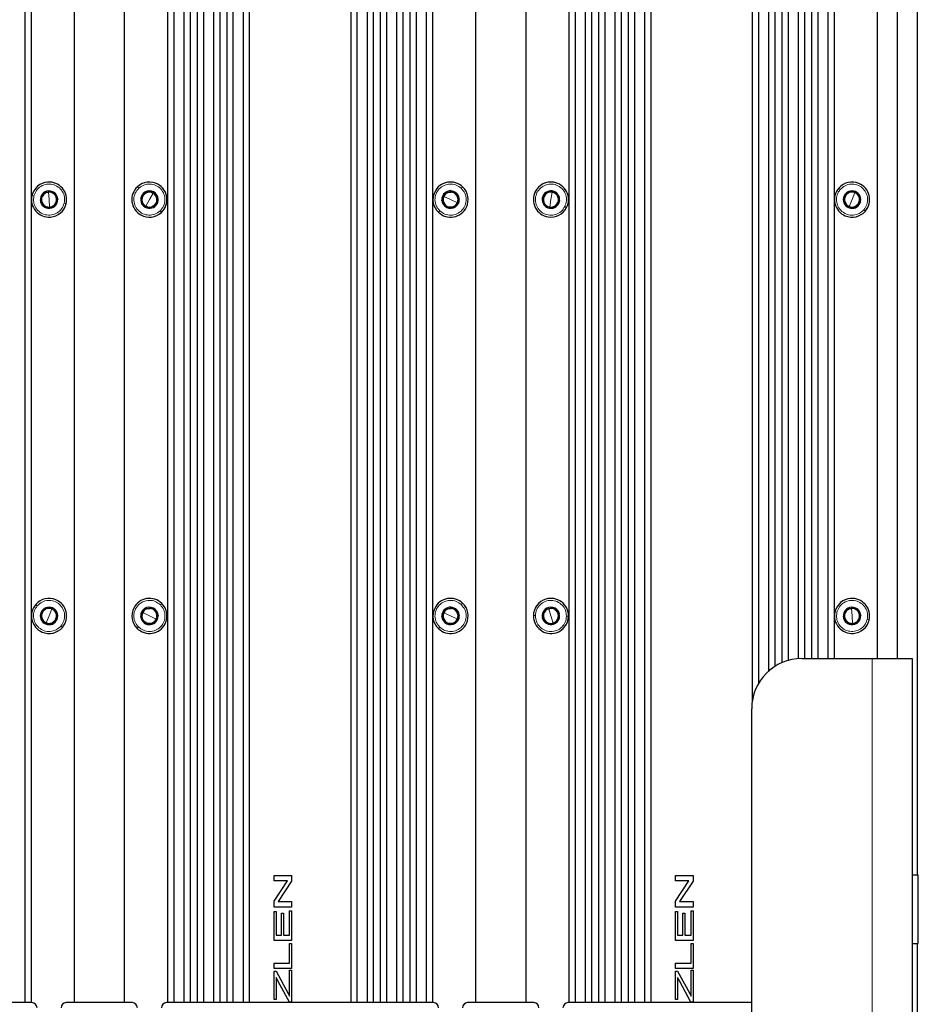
# Paper-space layout 'Blatt3' of a CAD drawing. Header units: millimetres. Extents: x 5 to 418, y 2 to 292.
# Tile 72 of 75: x 344 to 374, y 151 to 183. Entities that reach past the tile are written whole.
import ezdxf

# ---------------------------------------------------------------- set-up
doc = ezdxf.new("R2010")
doc.units = ezdxf.units.MM

psp = doc.layouts.new('Blatt3')

# ---------------------------------------------------------------- linework, layer by layer
at = {"color": 7, "linetype": 'Continuous', "lineweight": 25}
for p, q in [((344.7291, 237.4476), (344.7291, 150.6809)), ((346.1617, 237.4476), (346.1617, 150.6809)), ((347.8284, 237.4476), (347.8284, 150.6809)), ((349.261, 237.4476), (349.261, 150.6809)), ((350.0117, 237.4476), (350.0117, 150.6809)), ((350.2443, 237.4476), (350.2443, 150.6809)), ((350.9951, 237.4476), (350.9951, 150.6809)), ((351.2277, 237.4476), (351.2277, 150.6809)), ((351.9784, 237.4476), (351.9784, 150.6809)), ((355.3451, 237.4476), (355.3451, 150.6809)), ((356.0958, 237.4476), (356.0958, 150.6809)), ((356.3284, 237.4476), (356.3284, 150.6809)), ((357.0791, 237.4476), (357.0791, 150.6809)), ((357.3117, 237.4476), (357.3117, 150.6809)), ((358.0624, 237.4476), (358.0624, 150.6809)), ((359.4951, 237.4476), (359.4951, 150.6809)), ((361.1617, 237.4476), (361.1617, 150.6809)), ((362.5943, 237.4476), (362.5943, 150.6809)), ((363.3451, 237.4476), (363.3451, 150.6809)), ((363.5777, 237.4476), (363.5777, 150.6809)), ((364.3284, 237.4476), (364.3284, 150.6809)), ((364.561, 237.4476), (364.561, 150.6809)), ((365.3117, 237.4476), (365.3117, 150.6809)), ((344.5204, 236.9476), (344.5204, 150.6809)), ((349.4697, 236.9476), (349.4697, 150.6809)), ((349.803, 236.9476), (349.803, 150.6809)), ((350.453, 236.9476), (350.453, 150.6809)), ((350.7864, 236.9476), (350.7864, 150.6809)), ((351.4364, 236.9476), (351.4364, 150.6809)), ((351.7697, 236.9476), (351.7697, 150.6809)), ((355.5537, 236.9476), (355.5537, 150.6809)), ((355.8871, 236.9476), (355.8871, 150.6809)), ((356.5371, 236.9476), (356.5371, 150.6809)), ((356.8704, 236.9476), (356.8704, 150.6809)), ((357.5204, 236.9476), (357.5204, 150.6809)), ((357.8537, 236.9476), (357.8537, 150.6809)), ((362.803, 236.9476), (362.803, 150.6809)), ((363.1364, 236.9476), (363.1364, 150.6809)), ((363.7864, 236.9476), (363.7864, 150.6809)), ((364.1197, 236.9476), (364.1197, 150.6809)), ((364.7697, 236.9476), (364.7697, 150.6809)), ((365.103, 236.9476), (365.103, 150.6809)), ((374.1617, 222.6476), (374.1617, 154.9142)), ((368.6784, 216.8791), (368.6784, 160.6827)), ((368.8871, 216.2773), (368.8871, 161.2845)), ((369.2204, 215.8692), (369.2204, 161.6926)), ((369.4291, 215.711), (369.4291, 161.8508)), ((369.6617, 215.5867), (369.6617, 161.9751)), ((369.8704, 215.5117), (369.8704, 162.0501)), ((370.2037, 215.4523), (370.2037, 162.1096)), ((370.4124, 215.4476), (370.4124, 162.1142)), ((370.6451, 215.4476), (370.6451, 162.1142)), ((370.8537, 215.4476), (370.8537, 162.1142)), ((371.1871, 215.4476), (371.1871, 162.1142)), ((371.3958, 215.4476), (371.3958, 162.1142)), ((372.8284, 215.4476), (372.8284, 162.1142)), ((373.4951, 215.4476), (373.4951, 162.1142)), ((348.6566, 177.6529), (348.7828, 177.583)), ((371.959, 177.6507), (372.092, 177.5947)), ((345.1647, 177.602), (345.3085, 177.6135)), ((345.3085, 177.6135), (345.4524, 177.6249)), ((348.7828, 177.583), (348.9091, 177.5131)), ((358.3739, 177.3422), (358.4363, 177.4723)), ((358.4363, 177.4723), (358.4987, 177.6025)), ((358.9496, 177.3863), (358.8871, 177.2562)), ((361.8916, 177.6338), (362.0342, 177.6112)), ((362.0342, 177.6112), (362.1767, 177.5886)), ((372.092, 177.5947), (372.225, 177.5387)), ((345.3482, 177.115), (345.2044, 177.1036)), ((345.4921, 177.1265), (345.3482, 177.115)), ((348.5406, 177.1455), (348.4143, 177.2154)), ((348.6669, 177.0756), (348.5406, 177.1455)), ((358.8871, 177.2562), (358.8248, 177.126)), ((361.9559, 177.1173), (361.8134, 177.1399)), ((362.0985, 177.0947), (361.9559, 177.1173)), ((371.8981, 177.1338), (371.7651, 177.1898)), ((372.0311, 177.0778), (371.8981, 177.1338)), ((345.2923, 163.8173), (345.4253, 163.7614)), ((345.4253, 163.7614), (345.5584, 163.7054)), ((348.3735, 163.5142), (348.4383, 163.6432)), ((348.4383, 163.6432), (348.5031, 163.7721)), ((358.3739, 163.5089), (358.4363, 163.639)), ((358.4363, 163.639), (358.4987, 163.7691)), ((361.7839, 163.7278), (361.9219, 163.77)), ((361.9219, 163.77), (362.06, 163.8122)), ((371.8313, 163.7687), (371.9752, 163.7801)), ((371.9752, 163.7801), (372.1191, 163.7916)), ((345.2314, 163.3005), (345.0984, 163.3564)), ((345.3645, 163.2445), (345.2314, 163.3005)), ((348.8851, 163.4187), (348.8203, 163.2897)), ((348.9499, 163.5476), (348.8851, 163.4187)), ((358.8871, 163.4228), (358.8248, 163.2927)), ((358.9496, 163.553), (358.8871, 163.4228)), ((362.0682, 163.2918), (361.9301, 163.2496)), ((362.2062, 163.334), (362.0682, 163.2918)), ((372.0149, 163.2817), (371.871, 163.2702)), ((372.1588, 163.2932), (372.0149, 163.2817)), ((370.3284, 162.1142), (372.6617, 162.1142)), ((372.6617, 162.1142), (373.9951, 162.1142)), ((373.9951, 162.1142), (373.9951, 142.1142)), ((368.6617, 143.7809), (368.6617, 160.4476)), ((352.7995, 154.9052), (353.3828, 154.9052)), ((352.7995, 154.7257), (352.7995, 154.9052)), ((353.3828, 154.9052), (353.3828, 154.7143)), ((366.1328, 154.9052), (366.7161, 154.9052)), ((366.1328, 154.7257), (366.1328, 154.9052)), ((366.7161, 154.9052), (366.7161, 154.7143)), ((374.1951, 154.9142), (373.9951, 154.9142)), ((374.1951, 154.5462), (374.1951, 154.9142)), ((353.2461, 154.7257), (352.7995, 154.7257)), ((352.7995, 154.0491), (353.2461, 154.7257)), ((353.3828, 154.7143), (352.9362, 154.0377)), ((366.5794, 154.7257), (366.1328, 154.7257)), ((366.1328, 154.0491), (366.5794, 154.7257)), ((366.7161, 154.7143), (366.2695, 154.0377)), ((374.1951, 152.6476), (374.1951, 154.5462)), ((352.7995, 153.8582), (352.7995, 154.0491)), ((353.3828, 153.8582), (352.7995, 153.8582)), ((352.9362, 154.0377), (353.3828, 154.0377)), ((353.3828, 154.0377), (353.3828, 153.8582)), ((366.1328, 153.8582), (366.1328, 154.0491)), ((366.7161, 153.8582), (366.1328, 153.8582)), ((366.2695, 154.0377), (366.7161, 154.0377)), ((366.7161, 154.0377), (366.7161, 153.8582)), ((352.7995, 153.7056), (352.8668, 153.7056)), ((352.7995, 152.7409), (352.7995, 153.7056)), ((352.8668, 153.7056), (352.8668, 152.9204)), ((353.0463, 153.6533), (353.1136, 153.6533)), ((353.0463, 152.9204), (353.0463, 153.6533)), ((353.1136, 153.6533), (353.1136, 152.9204)), ((353.3155, 152.9204), (353.3155, 153.7356)), ((353.3155, 153.7356), (353.3828, 153.7356)), ((353.3828, 153.7356), (353.3828, 152.7409)), ((366.1328, 153.7056), (366.2001, 153.7056)), ((366.1328, 152.7409), (366.1328, 153.7056)), ((366.2001, 153.7056), (366.2001, 152.9204)), ((366.3796, 153.6533), (366.4469, 153.6533)), ((366.3796, 152.9204), (366.3796, 153.6533)), ((366.4469, 153.6533), (366.4469, 152.9204)), ((366.6488, 152.9204), (366.6488, 153.7356)), ((366.6488, 153.7356), (366.7161, 153.7356)), ((366.7161, 153.7356), (366.7161, 152.7409)), ((352.8668, 152.9204), (353.0463, 152.9204)), ((353.1136, 152.9204), (353.3155, 152.9204)), ((366.2001, 152.9204), (366.3796, 152.9204)), ((366.4469, 152.9204), (366.6488, 152.9204)), ((353.3828, 152.7409), (352.7995, 152.7409)), ((353.3155, 151.99), (353.3155, 152.6482)), ((353.3155, 152.6482), (353.3828, 152.6482)), ((353.3828, 152.6482), (353.3828, 151.8106)), ((366.7161, 152.7409), (366.1328, 152.7409)), ((366.6488, 151.99), (366.6488, 152.6482)), ((366.6488, 152.6482), (366.7161, 152.6482)), ((366.7161, 152.6482), (366.7161, 151.8106)), ((373.9951, 152.6476), (374.1951, 152.6476)), ((374.1617, 152.6476), (374.1617, 148.1976)), ((352.7995, 151.99), (353.3155, 151.99)), ((352.7995, 151.8106), (352.7995, 151.99)), ((353.3828, 151.8106), (352.7995, 151.8106)), ((366.1328, 151.99), (366.6488, 151.99)), ((366.1328, 151.8106), (366.1328, 151.99)), ((366.7161, 151.8106), (366.1328, 151.8106)), ((352.7995, 151.7253), (352.8668, 151.7253)), ((352.7995, 150.783), (352.7995, 151.7253)), ((352.8668, 151.7253), (353.2711, 150.9828)), ((352.8668, 151.52), (352.8668, 150.783)), ((353.3155, 150.9011), (353.3155, 151.7552)), ((353.3155, 151.7552), (353.3828, 151.7552)), ((353.3828, 151.7552), (353.3828, 150.7007)), ((366.1328, 151.7253), (366.2001, 151.7253)), ((366.1328, 150.783), (366.1328, 151.7253)), ((366.2001, 151.7253), (366.6044, 150.9828)), ((366.2001, 151.52), (366.2001, 150.783)), ((366.6488, 150.9011), (366.6488, 151.7552)), ((366.6488, 151.7552), (366.7161, 151.7552)), ((366.7161, 151.7552), (366.7161, 150.7007)), ((353.3127, 150.7007), (352.9411, 151.3834)), ((366.646, 150.7007), (366.2744, 151.3834)), ((353.2711, 150.9828), (353.3155, 150.9011)), ((366.6044, 150.9828), (366.6488, 150.9011)), ((344.7617, 150.6809), (335.8951, 150.6809)), ((348.0951, 150.6809), (345.8951, 150.6809)), ((358.0951, 150.6809), (349.2284, 150.6809)), ((352.8668, 150.783), (352.7995, 150.783)), ((353.3828, 150.7007), (353.3127, 150.7007)), ((361.4284, 150.6809), (359.2284, 150.6809)), ((368.6617, 150.6809), (362.5617, 150.6809)), ((366.2001, 150.783), (366.1328, 150.783)), ((366.7161, 150.7007), (366.646, 150.7007))]:
    psp.add_line(p, q, dxfattribs=at)
at = {"color": 7, "linetype": 'Continuous', "lineweight": 18}
for p, q in [((345.3085, 177.6135), (345.3054, 177.6533)), ((348.2637, 177.7907), (348.3092, 177.742)), ((359.0641, 177.7866), (359.0181, 177.7383)), ((362.0342, 177.6112), (362.0404, 177.6507)), ((371.5536, 177.7456), (371.604, 177.702)), ((344.761, 177.4999), (344.8259, 177.4844)), ((345.3284, 177.3642), (345.3085, 177.6135)), ((345.3284, 177.3642), (345.3482, 177.115)), ((348.6617, 177.3642), (348.5406, 177.1455)), ((348.6617, 177.3642), (348.7828, 177.583)), ((348.7828, 177.583), (348.8022, 177.6179)), ((358.4363, 177.4723), (358.4002, 177.4896)), ((358.6617, 177.3642), (358.4363, 177.4723)), ((358.6617, 177.3642), (358.8871, 177.2562)), ((361.4753, 177.6291), (361.5347, 177.5988)), ((361.9951, 177.3642), (361.9559, 177.1173)), ((361.9951, 177.3642), (362.0342, 177.6112)), ((371.9951, 177.3642), (371.8981, 177.1338)), ((371.9951, 177.3642), (372.092, 177.5947)), ((372.092, 177.5947), (372.1075, 177.6316)), ((345.3482, 177.115), (345.3514, 177.0752)), ((345.8957, 177.2286), (345.8309, 177.2441)), ((348.5406, 177.1455), (348.5212, 177.1106)), ((358.2593, 176.9419), (358.3053, 176.9902)), ((358.8871, 177.2562), (358.9232, 177.2389)), ((361.9559, 177.1173), (361.9497, 177.0778)), ((362.5148, 177.0994), (362.4554, 177.1297)), ((371.8981, 177.1338), (371.8826, 177.0969)), ((372.4365, 176.9829), (372.3861, 177.0265)), ((349.0597, 176.9378), (349.0142, 176.9865)), ((344.8869, 163.9122), (344.9374, 163.8686)), ((349.0719, 163.9457), (349.025, 163.8983)), ((359.0641, 163.9533), (359.0181, 163.905)), ((345.3284, 163.5309), (345.4253, 163.7614)), ((345.4253, 163.7614), (345.4409, 163.7982)), ((348.4383, 163.6432), (348.4026, 163.6611)), ((348.6617, 163.5309), (348.4383, 163.6432)), ((358.4363, 163.639), (358.4002, 163.6563)), ((358.6617, 163.5309), (358.4363, 163.639)), ((361.9219, 163.77), (361.9102, 163.8082)), ((361.9951, 163.5309), (361.9219, 163.77)), ((371.4277, 163.6666), (371.4925, 163.6511)), ((371.9752, 163.7801), (371.972, 163.82)), ((371.9951, 163.5309), (371.9752, 163.7801)), ((345.2314, 163.3005), (345.2159, 163.2636)), ((345.3284, 163.5309), (345.2314, 163.3005)), ((348.6617, 163.5309), (348.8851, 163.4187)), ((348.8851, 163.4187), (348.9208, 163.4007)), ((358.6617, 163.5309), (358.8871, 163.4228)), ((358.8871, 163.4228), (358.9232, 163.4055)), ((361.4118, 163.5411), (361.4785, 163.5399)), ((361.9951, 163.5309), (362.0682, 163.2918)), ((362.0682, 163.2918), (362.0799, 163.2536)), ((362.5783, 163.5208), (362.5116, 163.5219)), ((371.9951, 163.5309), (372.0149, 163.2817)), ((372.0149, 163.2817), (372.0181, 163.2418)), ((372.5624, 163.3953), (372.4976, 163.4108)), ((345.7698, 163.1496), (345.7194, 163.1932)), ((348.2516, 163.1161), (348.2984, 163.1635)), ((358.2593, 163.1086), (358.3053, 163.1568)), ((372.6617, 162.1142), (372.6617, 142.1142))]:
    psp.add_line(p, q, dxfattribs=at)
at = {"color": 7, "linetype": 'Continuous', "lineweight": 25, "flags": 128}
for points in [[(352.9411, 151.3834), (352.8995, 151.4599), (352.8668, 151.52)], [(366.2744, 151.3834), (366.2328, 151.4599), (366.2001, 151.52)]]:
    psp.add_lwpolyline(points, dxfattribs=at)
at = {"color": 7, "linetype": 'Continuous', "lineweight": 25}
for centre, radius, start, end in [((345.3284, 177.3642), 0.5833, 94.55472, 166.55472), ((345.3284, 177.3642), 0.29, 94.55472, 274.55472), ((345.3284, 177.3642), 0.5833, 346.55472, 94.55472), ((345.3284, 177.3642), 0.29, 274.55472, 94.55472), ((348.6617, 177.3642), 0.5833, 133.02412, 241.02412), ((348.6617, 177.3642), 0.5833, 61.02412, 133.02412), ((348.6617, 177.3642), 0.29, 61.02412, 241.02412), ((348.6617, 177.3642), 0.5833, 313.02412, 61.02412), ((358.6617, 177.3642), 0.5833, 46.38609, 154.38609), ((358.6617, 177.3642), 0.29, 334.38609, 154.38609), ((358.6617, 177.3642), 0.5833, 334.38609, 46.38609), ((361.9951, 177.3642), 0.5833, 80.9966, 152.9966), ((361.9951, 177.3642), 0.29, 80.9966, 260.9966), ((361.9951, 177.3642), 0.29, 260.9966, 80.9966), ((361.9951, 177.3642), 0.5833, 332.9966, 80.9966), ((371.9951, 177.3642), 0.5833, 139.18121, 247.18121), ((371.9951, 177.3642), 0.5833, 67.18121, 139.18121), ((371.9951, 177.3642), 0.29, 67.18121, 247.18121), ((371.9951, 177.3642), 0.5833, 319.18121, 67.18121), ((345.3284, 177.3642), 0.5833, 166.55472, 274.55472), ((345.3284, 177.3642), 0.25, 154.55472, 214.55472), ((345.3284, 177.3642), 0.25, 94.55472, 154.55472), ((345.3284, 177.3642), 0.25, 34.55472, 94.55472), ((345.3284, 177.3642), 0.25, 334.55472, 34.55472), ((348.6617, 177.3642), 0.25, 121.02412, 181.02412), ((348.6617, 177.3642), 0.25, 181.02412, 241.02412), ((348.6617, 177.3642), 0.29, 241.02412, 61.02412), ((348.6617, 177.3642), 0.25, 61.02412, 121.02412), ((348.6617, 177.3642), 0.25, 1.02412, 61.02412), ((348.6617, 177.3642), 0.25, 301.02412, 1.02412), ((358.6617, 177.3642), 0.5833, 154.38609, 226.38609), ((358.6617, 177.3642), 0.29, 154.38609, 334.38609), ((358.6617, 177.3642), 0.25, 154.38609, 214.38609), ((358.6617, 177.3642), 0.25, 94.38609, 154.38609), ((358.6617, 177.3642), 0.25, 34.38609, 94.38609), ((358.6617, 177.3642), 0.25, 334.38609, 34.38609), ((361.9951, 177.3642), 0.5833, 152.9966, 260.9966), ((361.9951, 177.3642), 0.25, 140.9966, 200.9966), ((361.9951, 177.3642), 0.25, 80.9966, 140.9966), ((361.9951, 177.3642), 0.25, 20.9966, 80.9966), ((361.9951, 177.3642), 0.25, 320.9966, 20.9966), ((371.9951, 177.3642), 0.25, 127.18121, 187.18121), ((371.9951, 177.3642), 0.25, 187.18121, 247.18121), ((371.9951, 177.3642), 0.25, 67.18121, 127.18121), ((371.9951, 177.3642), 0.29, 247.18121, 67.18121), ((371.9951, 177.3642), 0.25, 7.18121, 67.18121), ((371.9951, 177.3642), 0.25, 307.18121, 7.18121), ((345.3284, 177.3642), 0.25, 214.55472, 274.55472), ((345.3284, 177.3642), 0.25, 274.55472, 334.55472), ((345.3284, 177.3642), 0.5833, 274.55472, 346.55472), ((348.6617, 177.3642), 0.25, 241.02412, 301.02412), ((358.6617, 177.3642), 0.5833, 226.38609, 334.38609), ((358.6617, 177.3642), 0.25, 214.38609, 274.38609), ((358.6617, 177.3642), 0.25, 274.38609, 334.38609), ((361.9951, 177.3642), 0.25, 200.9966, 260.9966), ((361.9951, 177.3642), 0.5833, 260.9966, 332.9966), ((361.9951, 177.3642), 0.25, 260.9966, 320.9966), ((371.9951, 177.3642), 0.25, 247.18121, 307.18121), ((348.6617, 177.3642), 0.5833, 241.02412, 313.02412), ((371.9951, 177.3642), 0.5833, 247.18121, 319.18121), ((345.3284, 163.5309), 0.5833, 139.18121, 247.18121), ((345.3284, 163.5309), 0.5833, 67.18121, 139.18121), ((345.3284, 163.5309), 0.5833, 319.18121, 67.18121), ((348.6617, 163.5309), 0.5833, 45.32016, 153.32016), ((348.6617, 163.5309), 0.5833, 333.32016, 45.32016), ((358.6617, 163.5309), 0.5833, 46.38609, 154.38609), ((358.6617, 163.5309), 0.5833, 334.38609, 46.38609), ((361.9951, 163.5309), 0.5833, 107.00387, 179.00387), ((361.9951, 163.5309), 0.5833, 359.00387, 107.00387), ((371.9951, 163.5309), 0.5833, 94.55472, 166.55472), ((371.9951, 163.5309), 0.5833, 346.55472, 94.55472), ((345.3284, 163.5309), 0.29, 67.18121, 247.18121), ((345.3284, 163.5309), 0.25, 127.18121, 187.18121), ((345.3284, 163.5309), 0.25, 67.18121, 127.18121), ((345.3284, 163.5309), 0.29, 247.18121, 67.18121), ((345.3284, 163.5309), 0.25, 7.18121, 67.18121), ((348.6617, 163.5309), 0.5833, 153.32016, 225.32016), ((348.6617, 163.5309), 0.29, 153.32016, 333.32016), ((348.6617, 163.5309), 0.29, 333.32016, 153.32016), ((348.6617, 163.5309), 0.25, 153.32016, 213.32016), ((348.6617, 163.5309), 0.25, 93.32016, 153.32016), ((348.6617, 163.5309), 0.25, 33.32016, 93.32016), ((348.6617, 163.5309), 0.25, 333.32016, 33.32016), ((358.6617, 163.5309), 0.5833, 154.38609, 226.38609), ((358.6617, 163.5309), 0.29, 154.38609, 334.38609), ((358.6617, 163.5309), 0.29, 334.38609, 154.38609), ((358.6617, 163.5309), 0.25, 154.38609, 214.38609), ((358.6617, 163.5309), 0.25, 94.38609, 154.38609), ((358.6617, 163.5309), 0.25, 34.38609, 94.38609), ((358.6617, 163.5309), 0.25, 334.38609, 34.38609), ((361.9951, 163.5309), 0.29, 107.00387, 287.00387), ((361.9951, 163.5309), 0.25, 167.00387, 227.00387), ((361.9951, 163.5309), 0.25, 107.00387, 167.00387), ((361.9951, 163.5309), 0.29, 287.00387, 107.00387), ((361.9951, 163.5309), 0.25, 47.00387, 107.00387), ((361.9951, 163.5309), 0.25, 347.00387, 47.00387), ((371.9951, 163.5309), 0.5833, 166.55472, 274.55472), ((371.9951, 163.5309), 0.29, 94.55472, 274.55472), ((371.9951, 163.5309), 0.25, 154.55472, 214.55472), ((371.9951, 163.5309), 0.25, 94.55472, 154.55472), ((371.9951, 163.5309), 0.29, 274.55472, 94.55472), ((371.9951, 163.5309), 0.25, 34.55472, 94.55472), ((371.9951, 163.5309), 0.25, 334.55472, 34.55472), ((345.3284, 163.5309), 0.25, 187.18121, 247.18121), ((345.3284, 163.5309), 0.25, 247.18121, 307.18121), ((345.3284, 163.5309), 0.25, 307.18121, 7.18121), ((348.6617, 163.5309), 0.5833, 225.32016, 333.32016), ((348.6617, 163.5309), 0.25, 213.32016, 273.32016), ((348.6617, 163.5309), 0.25, 273.32016, 333.32016), ((358.6617, 163.5309), 0.5833, 226.38609, 334.38609), ((358.6617, 163.5309), 0.25, 214.38609, 274.38609), ((358.6617, 163.5309), 0.25, 274.38609, 334.38609), ((361.9951, 163.5309), 0.5833, 179.00387, 287.00387), ((361.9951, 163.5309), 0.25, 227.00387, 287.00387), ((361.9951, 163.5309), 0.25, 287.00387, 347.00387), ((361.9951, 163.5309), 0.5833, 287.00387, 359.00387), ((371.9951, 163.5309), 0.25, 214.55472, 274.55472), ((371.9951, 163.5309), 0.25, 274.55472, 334.55472), ((371.9951, 163.5309), 0.5833, 274.55472, 346.55472), ((345.3284, 163.5309), 0.5833, 247.18121, 319.18121), ((370.3284, 160.4476), 1.6667, 90, 180), ((344.7617, 150.5142), 0.1667, 0, 90), ((345.8951, 150.5142), 0.1667, 90, 180), ((348.0951, 150.5142), 0.1667, 0, 90), ((349.2284, 150.5142), 0.1667, 90, 180), ((358.0951, 150.5142), 0.1667, 0, 90), ((359.2284, 150.5142), 0.1667, 90, 180), ((361.4284, 150.5142), 0.1667, 0, 90), ((362.5617, 150.5142), 0.1667, 90, 180)]:
    psp.add_arc(centre, radius, start, end, dxfattribs=at)
at = {"color": 7, "linetype": 'Continuous', "lineweight": 18}
for points in [[(344.8259, 177.4844), (344.8492, 177.5483), (344.8957, 177.6763), (345.0519, 177.8158), (345.2447, 177.8878), (345.4516, 177.8798), (345.6398, 177.7934), (345.7792, 177.6419), (345.8554, 177.4468), (345.8391, 177.3117), (345.8309, 177.2441)], [(349.0142, 176.9865), (348.9595, 176.9461), (348.85, 176.8651), (348.6428, 176.8351), (348.4422, 176.8816), (348.2742, 177.0025), (348.1651, 177.1786), (348.1326, 177.3818), (348.1768, 177.5865), (348.2651, 177.6902), (348.3092, 177.742)], [(348.3092, 177.742), (348.3639, 177.7824), (348.4734, 177.8634), (348.6807, 177.8933), (348.8812, 177.8469), (349.0493, 177.726), (349.1583, 177.5499), (349.1909, 177.3467), (349.1467, 177.142), (349.0584, 177.0383), (349.0142, 176.9865)], [(358.3053, 176.9902), (358.2617, 177.0424), (358.1745, 177.147), (358.1324, 177.3521), (358.167, 177.555), (358.2779, 177.7299), (358.4472, 177.8491), (358.6482, 177.8935), (358.8552, 177.8614), (358.9638, 177.7793), (359.0181, 177.7383)], [(359.0181, 177.7383), (359.0617, 177.6861), (359.1489, 177.5815), (359.191, 177.3764), (359.1564, 177.1735), (359.0455, 176.9986), (358.8762, 176.8794), (358.6752, 176.835), (358.4683, 176.8671), (358.3596, 176.9492), (358.3053, 176.9902)], [(361.5347, 177.5988), (361.5723, 177.6556), (361.6476, 177.769), (361.8321, 177.868), (362.0365, 177.8928), (362.2357, 177.8366), (362.3984, 177.7084), (362.4984, 177.5285), (362.5267, 177.321), (362.4792, 177.1934), (362.4554, 177.1297)], [(372.3861, 177.0265), (372.336, 176.9804), (372.2358, 176.8882), (372.033, 176.8362), (371.8286, 176.8608), (371.6485, 176.9631), (371.5212, 177.1264), (371.4671, 177.325), (371.4891, 177.5332), (371.5657, 177.6457), (371.604, 177.702)], [(371.604, 177.702), (371.6541, 177.7481), (371.7543, 177.8403), (371.9571, 177.8923), (372.1615, 177.8677), (372.3416, 177.7654), (372.4689, 177.6021), (372.523, 177.4035), (372.501, 177.1953), (372.4244, 177.0828), (372.3861, 177.0265)], [(345.8309, 177.2441), (345.8076, 177.1802), (345.7611, 177.0522), (345.6049, 176.9127), (345.412, 176.8407), (345.2051, 176.8487), (345.017, 176.9351), (344.8776, 177.0866), (344.8014, 177.2817), (344.8177, 177.4168), (344.8259, 177.4844)], [(362.4554, 177.1297), (362.4178, 177.0729), (362.3425, 176.9595), (362.158, 176.8605), (361.9536, 176.8357), (361.7544, 176.8919), (361.5917, 177.0201), (361.4917, 177.2), (361.4634, 177.4075), (361.5109, 177.5351), (361.5347, 177.5988)], [(344.9374, 163.8686), (344.9875, 163.9147), (345.0876, 164.0069), (345.2905, 164.059), (345.4948, 164.0343), (345.6749, 163.9321), (345.8022, 163.7688), (345.8564, 163.5702), (345.8344, 163.3619), (345.7577, 163.2494), (345.7194, 163.1932)], [(348.2984, 163.1635), (348.2558, 163.2166), (348.1706, 163.3228), (348.1323, 163.5286), (348.1707, 163.7309), (348.2848, 163.9037), (348.4563, 164.0197), (348.6581, 164.0603), (348.8644, 164.0244), (348.9715, 163.9403), (349.025, 163.8983)], [(358.3053, 163.1568), (358.2617, 163.2091), (358.1745, 163.3137), (358.1324, 163.5188), (358.167, 163.7217), (358.2779, 163.8966), (358.4472, 164.0158), (358.6482, 164.0602), (358.8552, 164.0281), (358.9638, 163.946), (359.0181, 163.905)], [(359.0181, 163.905), (359.0617, 163.8527), (359.1489, 163.7482), (359.191, 163.543), (359.1564, 163.3401), (359.0455, 163.1652), (358.8762, 163.046), (358.6752, 163.0016), (358.4683, 163.0338), (358.3596, 163.1158), (358.3053, 163.1568)], [(361.4785, 163.5399), (361.4874, 163.6074), (361.5053, 163.7423), (361.6277, 163.9122), (361.8005, 164.0241), (362.0043, 164.061), (362.2066, 164.0171), (362.3754, 163.8992), (362.4919, 163.7252), (362.5051, 163.5897), (362.5116, 163.5219)], [(371.4925, 163.6511), (371.5158, 163.715), (371.5624, 163.8429), (371.7186, 163.9824), (371.9114, 164.0545), (372.1183, 164.0465), (372.3065, 163.96), (372.4459, 163.8086), (372.5221, 163.6135), (372.5057, 163.4784), (372.4976, 163.4108)], [(345.7194, 163.1932), (345.6693, 163.1471), (345.5691, 163.0549), (345.3663, 163.0028), (345.1619, 163.0275), (344.9819, 163.1297), (344.8545, 163.293), (344.8004, 163.4916), (344.8224, 163.6999), (344.8991, 163.8124), (344.9374, 163.8686)], [(349.025, 163.8983), (349.0676, 163.8452), (349.1529, 163.7391), (349.1912, 163.5332), (349.1528, 163.331), (349.0387, 163.1582), (348.8671, 163.0421), (348.6654, 163.0015), (348.4591, 163.0375), (348.352, 163.1215), (348.2984, 163.1635)], [(372.4976, 163.4108), (372.4743, 163.3468), (372.4277, 163.2189), (372.2715, 163.0794), (372.0787, 163.0073), (371.8718, 163.0153), (371.6836, 163.1018), (371.5443, 163.2533), (371.468, 163.4483), (371.4844, 163.5835), (371.4925, 163.6511)], [(362.5116, 163.5219), (362.5027, 163.4545), (362.4848, 163.3195), (362.3624, 163.1496), (362.1896, 163.0377), (361.9858, 163.0009), (361.7835, 163.0448), (361.6147, 163.1626), (361.4982, 163.3367), (361.4851, 163.4722), (361.4785, 163.5399)]]:
    psp.add_open_spline(points, degree=3, dxfattribs=at)
at = {"color": 7, "linetype": 'Continuous', "lineweight": 25}
for points, knots in [([(348.4092, 177.5041), (348.4504, 177.5289), (348.5329, 177.5785), (348.6154, 177.6281), (348.6566, 177.6529)], [0, 0, 0, 0, 0.5004301, 1, 1, 1, 1]), ([(371.729, 177.4762), (371.7673, 177.5053), (371.844, 177.5635), (371.9207, 177.6216), (371.959, 177.6507)], [0, 0, 0, 0, 0.5004301, 1, 1, 1, 1]), ([(345.0406, 177.3413), (345.0613, 177.3848), (345.1027, 177.4717), (345.144, 177.5586), (345.1647, 177.602)], [0, 0, 0, 0, 0.5004301, 1, 1, 1, 1]), ([(345.2044, 177.1036), (345.1771, 177.1432), (345.1225, 177.2225), (345.0679, 177.3017), (345.0406, 177.3413)], [0, 0, 0, 0, 0.50036246, 1, 1, 1, 1]), ([(345.4524, 177.6249), (345.4797, 177.5853), (345.5343, 177.506), (345.5889, 177.4268), (345.6161, 177.3872)], [0, 0, 0, 0, 0.50036246, 1, 1, 1, 1]), ([(345.6161, 177.3872), (345.5955, 177.3437), (345.5541, 177.2568), (345.5128, 177.1699), (345.4921, 177.1265)], [0, 0, 0, 0, 0.5004301, 1, 1, 1, 1]), ([(348.4143, 177.2154), (348.4135, 177.2636), (348.4117, 177.3598), (348.41, 177.456), (348.4092, 177.5041)], [0, 0, 0, 0, 0.5003625, 1, 1, 1, 1]), ([(348.9091, 177.5131), (348.91, 177.4649), (348.9117, 177.3687), (348.9134, 177.2725), (348.9143, 177.2244)], [0, 0, 0, 0, 0.5003625, 1, 1, 1, 1]), ([(358.5369, 177.1039), (358.5097, 177.1437), (358.4554, 177.2231), (358.401, 177.3025), (358.3739, 177.3422)], [0, 0, 0, 0, 0.5004301, 1, 1, 1, 1]), ([(358.4987, 177.6025), (358.5467, 177.6062), (358.6426, 177.6135), (358.7386, 177.6209), (358.7865, 177.6246)], [0, 0, 0, 0, 0.5003625, 1, 1, 1, 1]), ([(358.7865, 177.6246), (358.8137, 177.5848), (358.8681, 177.5054), (358.9224, 177.426), (358.9496, 177.3863)], [0, 0, 0, 0, 0.5004301, 1, 1, 1, 1]), ([(361.7099, 177.4094), (361.7402, 177.4469), (361.8008, 177.5216), (361.8614, 177.5964), (361.8916, 177.6338)], [0, 0, 0, 0, 0.5004301, 1, 1, 1, 1]), ([(361.8134, 177.1399), (361.7961, 177.1849), (361.7616, 177.2747), (361.7272, 177.3645), (361.7099, 177.4094)], [0, 0, 0, 0, 0.50036246, 1, 1, 1, 1]), ([(362.2802, 177.3191), (362.2499, 177.2816), (362.1893, 177.2069), (362.1287, 177.1321), (362.0985, 177.0947)], [0, 0, 0, 0, 0.5004301, 1, 1, 1, 1]), ([(362.1767, 177.5886), (362.194, 177.5436), (362.2285, 177.4538), (362.2629, 177.364), (362.2802, 177.3191)], [0, 0, 0, 0, 0.50036246, 1, 1, 1, 1]), ([(371.7651, 177.1898), (371.759, 177.2375), (371.747, 177.333), (371.735, 177.4285), (371.729, 177.4762)], [0, 0, 0, 0, 0.5003625, 1, 1, 1, 1]), ([(372.225, 177.5387), (372.2311, 177.491), (372.2431, 177.3955), (372.2551, 177.3), (372.2611, 177.2523)], [0, 0, 0, 0, 0.5003625, 1, 1, 1, 1]), ([(348.9143, 177.2244), (348.873, 177.1996), (348.7905, 177.15), (348.7081, 177.1004), (348.6669, 177.0756)], [0, 0, 0, 0, 0.5004301, 1, 1, 1, 1]), ([(358.8248, 177.126), (358.7768, 177.1223), (358.6808, 177.115), (358.5849, 177.1076), (358.5369, 177.1039)], [0, 0, 0, 0, 0.5003625, 1, 1, 1, 1]), ([(372.2611, 177.2523), (372.2228, 177.2232), (372.1461, 177.165), (372.0694, 177.1069), (372.0311, 177.0778)], [0, 0, 0, 0, 0.5004301, 1, 1, 1, 1]), ([(345.0623, 163.6429), (345.1007, 163.672), (345.1773, 163.7301), (345.254, 163.7883), (345.2923, 163.8173)], [0, 0, 0, 0, 0.5004301, 1, 1, 1, 1]), ([(345.0984, 163.3564), (345.0924, 163.4042), (345.0803, 163.4997), (345.0683, 163.5952), (345.0623, 163.6429)], [0, 0, 0, 0, 0.50036246, 1, 1, 1, 1]), ([(345.5584, 163.7054), (345.5644, 163.6576), (345.5764, 163.5621), (345.5885, 163.4667), (345.5945, 163.419)], [0, 0, 0, 0, 0.50036246, 1, 1, 1, 1]), ([(348.5031, 163.7721), (348.5512, 163.7749), (348.6473, 163.7805), (348.7433, 163.7861), (348.7913, 163.7889)], [0, 0, 0, 0, 0.5003625, 1, 1, 1, 1]), ([(348.7913, 163.7889), (348.8178, 163.7486), (348.8707, 163.6682), (348.9235, 163.5878), (348.9499, 163.5476)], [0, 0, 0, 0, 0.5004301, 1, 1, 1, 1]), ([(358.4987, 163.7691), (358.5467, 163.7728), (358.6426, 163.7802), (358.7386, 163.7875), (358.7865, 163.7912)], [0, 0, 0, 0, 0.50036246, 1, 1, 1, 1]), ([(358.7865, 163.7912), (358.8137, 163.7515), (358.8681, 163.6721), (358.9224, 163.5927), (358.9496, 163.553)], [0, 0, 0, 0, 0.5004301, 1, 1, 1, 1]), ([(361.719, 163.4465), (361.7298, 163.4934), (361.7515, 163.5872), (361.7731, 163.681), (361.7839, 163.7278)], [0, 0, 0, 0, 0.5004301, 1, 1, 1, 1]), ([(362.06, 163.8122), (362.0952, 163.7794), (362.1656, 163.7138), (362.2359, 163.6481), (362.2711, 163.6153)], [0, 0, 0, 0, 0.50036246, 1, 1, 1, 1]), ([(362.2711, 163.6153), (362.2603, 163.5684), (362.2386, 163.4746), (362.217, 163.3809), (362.2062, 163.334)], [0, 0, 0, 0, 0.50043007, 1, 1, 1, 1]), ([(371.7073, 163.508), (371.728, 163.5515), (371.7693, 163.6384), (371.8107, 163.7253), (371.8313, 163.7687)], [0, 0, 0, 0, 0.5004301, 1, 1, 1, 1]), ([(372.1191, 163.7916), (372.1464, 163.7519), (372.201, 163.6727), (372.2555, 163.5934), (372.2828, 163.5538)], [0, 0, 0, 0, 0.5003625, 1, 1, 1, 1]), ([(345.5945, 163.419), (345.5561, 163.3899), (345.4794, 163.3317), (345.4028, 163.2735), (345.3645, 163.2445)], [0, 0, 0, 0, 0.5004301, 1, 1, 1, 1]), ([(348.5321, 163.273), (348.5056, 163.3132), (348.4528, 163.3936), (348.3999, 163.474), (348.3735, 163.5142)], [0, 0, 0, 0, 0.5004301, 1, 1, 1, 1]), ([(348.8203, 163.2897), (348.7722, 163.2869), (348.6762, 163.2813), (348.5801, 163.2758), (348.5321, 163.273)], [0, 0, 0, 0, 0.5003625, 1, 1, 1, 1]), ([(358.5369, 163.2706), (358.5097, 163.3104), (358.4554, 163.3898), (358.401, 163.4692), (358.3739, 163.5089)], [0, 0, 0, 0, 0.5004301, 1, 1, 1, 1]), ([(358.8248, 163.2927), (358.7768, 163.289), (358.6808, 163.2816), (358.5849, 163.2743), (358.5369, 163.2706)], [0, 0, 0, 0, 0.50036246, 1, 1, 1, 1]), ([(361.9301, 163.2496), (361.8949, 163.2825), (361.8245, 163.3481), (361.7542, 163.4137), (361.719, 163.4465)], [0, 0, 0, 0, 0.50036246, 1, 1, 1, 1]), ([(371.871, 163.2702), (371.8437, 163.3099), (371.7891, 163.3891), (371.7346, 163.4684), (371.7073, 163.508)], [0, 0, 0, 0, 0.5003625, 1, 1, 1, 1]), ([(372.2828, 163.5538), (372.2621, 163.5104), (372.2208, 163.4234), (372.1794, 163.3366), (372.1588, 163.2932)], [0, 0, 0, 0, 0.5004301, 1, 1, 1, 1])]:
    psp.add_open_spline(points, degree=3, knots=knots, dxfattribs=at)

doc.saveas('drawing.dxf')
